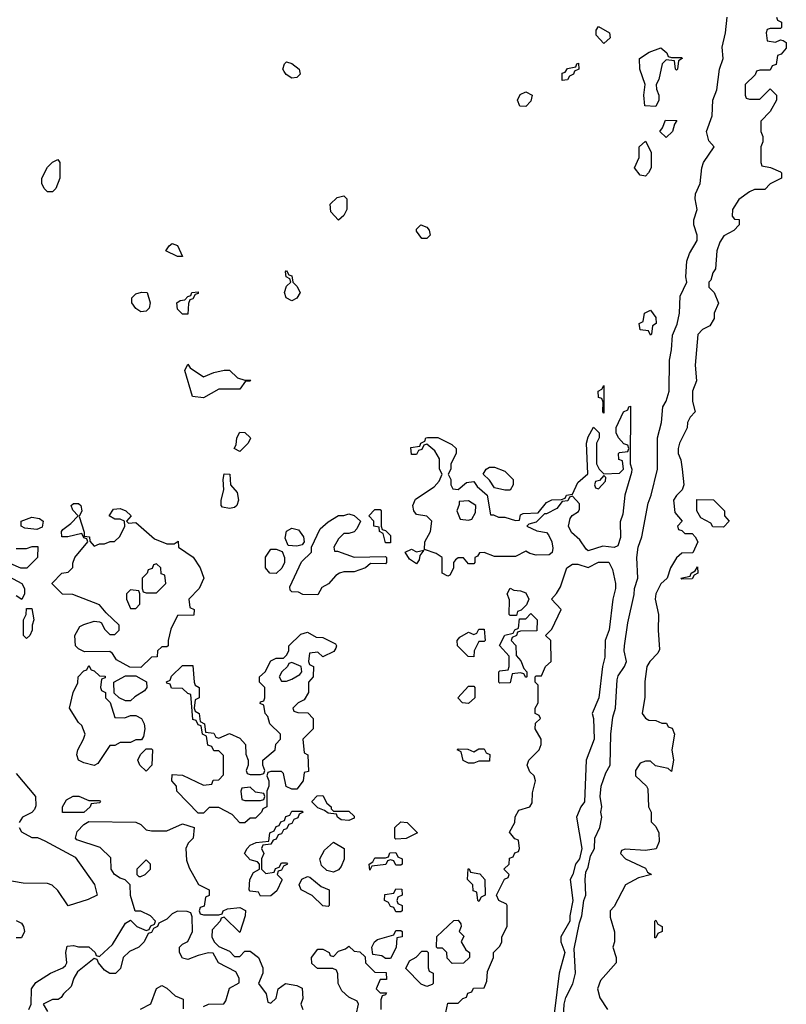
# Model space of a CAD drawing. Header units: inches. Extents: x 2701323 to 2964515, y 494916 to 722124.
# Tile 175 of 256: x 2753624 to 2756572, y 712130 to 715920. Entities that reach past the tile are written whole.
import ezdxf

# ---------------------------------------------------------------- set-up
doc = ezdxf.new("R2010")
doc.units = ezdxf.units.IN
doc.header["$MEASUREMENT"] = 0
doc.layers.add('C7751', color=7, linetype='Continuous')

msp = doc.modelspace()

# ---------------------------------------------------------------- linework, layer by layer
at = {"layer": 'C7751', "color": 2, "elevation": 14}
for points in [[(2755711.6, 712010), (2755717.6, 712130), (2755723.9, 712156.1), (2755751.1, 712208.9), (2755761.6, 712250), (2755756, 712344), (2755776.2, 712443.8), (2755786, 712470), (2755793.6, 712530), (2755801.6, 712550), (2755798, 712610), (2755801, 712639), (2755810, 712658), (2755818.4, 712701.6), (2755834.5, 712730), (2755836.2, 712770), (2755855.1, 712810), (2755862.7, 712850), (2755859.3, 712870), (2755862.7, 712890), (2755855.8, 712930), (2755859.7, 712970), (2755878.5, 713021.5), (2755895.1, 713050), (2755896.9, 713170), (2755904.9, 713235.1), (2755915.1, 713270), (2755921.1, 713378.9), (2755925.6, 713394.4), (2755949.6, 713430), (2755957.6, 713450), (2755948, 713490), (2755949.6, 713510), (2755962.2, 713597.8), (2755987.2, 713707.2), (2755987.6, 713730), (2756000.7, 713770), (2755996.8, 713850), (2756002, 713890), (2756016.4, 713930), (2756040.6, 714059.4), (2756052.6, 714090), (2756076.9, 714190), (2756076.9, 714310), (2756092.3, 714370), (2756097.6, 714430), (2756110, 714451.3), (2756121.6, 714490), (2756123, 714610), (2756130.9, 714649.1), (2756134.5, 714705.5), (2756152.3, 714747.7), (2756161.3, 714790), (2756163.8, 714856.2), (2756189.4, 714910), (2756186, 714930), (2756189.7, 714990.3), (2756200.3, 715019.7), (2756229.4, 715070), (2756229.4, 715090), (2756215.8, 715130), (2756215.8, 715150), (2756229.5, 715190), (2756221.3, 715230), (2756222.4, 715250), (2756240.7, 715290), (2756247.3, 715350), (2756254, 715370), (2756294, 715430), (2756274.3, 715454.3), (2756265.6, 715490), (2756287.3, 715550), (2756289.4, 715610), (2756304.5, 715650), (2756314.5, 715730), (2756329.5, 715770), (2756325.4, 715814.6), (2756338.4, 715870), (2756344.2, 715930)], [(2756534, 715930), (2756538, 715918), (2756554, 715910), (2756554, 715890), (2756550, 715886), (2756510, 715886), (2756498, 715882), (2756494, 715870), (2756498, 715838), (2756530, 715834), (2756550, 715842), (2756559.6, 715839.6), (2756571.6, 715831.6), (2756572, 715810), (2756552.7, 715787.3), (2756538, 715782), (2756532.7, 715747.3), (2756518, 715742), (2756510, 715726), (2756470, 715726), (2756458, 715722), (2756452.7, 715707.3), (2756414, 715670), (2756414, 715630), (2756418, 715618), (2756430, 715614), (2756470, 715614), (2756510, 715654), (2756534, 715630), (2756534, 715610), (2756510, 715566), (2756474, 715530), (2756474, 715490), (2756482, 715470), (2756482, 715450), (2756474, 715430), (2756474, 715370), (2756478, 715358), (2756511.6, 715351.6), (2756550, 715334), (2756554, 715330), (2756554, 715310), (2756510, 715288), (2756490, 715266), (2756450, 715266), (2756430, 715258), (2756390, 715228), (2756364.7, 715190), (2756363.6, 715163.6), (2756372.7, 715152.7), (2756391.3, 715151.3), (2756391.3, 715130), (2756370, 715108), (2756331.6, 715088.4), (2756316.9, 715063.1), (2756304.7, 715030), (2756299.6, 714960.4), (2756290, 714946), (2756282, 714918), (2756274, 714910), (2756274, 714890), (2756294, 714870), (2756311.6, 714828.4), (2756294, 714790), (2756294, 714770), (2756278, 714742), (2756250, 714728), (2756231.6, 714708.4), (2756221.6, 714590), (2756226, 714530), (2756210.8, 714490), (2756211, 714450), (2756222, 714410), (2756202, 714390), (2756192, 714370), (2756191.1, 714348.9), (2756161, 714290), (2756156, 714270), (2756156, 714250), (2756166, 714226), (2756172, 714190), (2756178, 714130), (2756172, 714110), (2756150, 714088.7), (2756138.8, 714070), (2756143.5, 714023.5), (2756172, 713990), (2756154, 713970), (2756158, 713958), (2756170, 713954), (2756182, 713942), (2756210, 713942), (2756222, 713930), (2756231.3, 713910), (2756212.7, 713867.3), (2756170, 713866), (2756150, 713848), (2756126, 713810), (2756114, 713770), (2756090, 713748), (2756070.8, 713710), (2756068, 713690), (2756080.7, 713630), (2756078.8, 713570), (2756084.7, 713495.3), (2756078, 713482), (2756046.8, 713450), (2756036, 713430), (2756028, 713372), (2756028.2, 713311.8), (2756018, 713250), (2756030, 713232), (2756043.6, 713223.6), (2756070, 713222), (2756092.7, 713212.7), (2756111.6, 713211.6), (2756118, 713198), (2756132.7, 713192.7), (2756142, 713170), (2756132, 713110), (2756138, 713070), (2756130, 713026), (2756118, 713038), (2756068.4, 713048.4), (2756050, 713066), (2756030, 713066), (2756010, 713058), (2755992, 713030), (2755992, 713010), (2756034, 712970), (2756039.6, 712959.6), (2756042, 712890), (2756052, 712870), (2756052.7, 712832.7), (2756070, 712814), (2756082, 712790), (2756083.6, 712756.4), (2756071.6, 712728.4), (2756030, 712722), (2755952.7, 712727.3), (2755938, 712722), (2755934, 712710), (2755954, 712690), (2756030, 712654), (2756038, 712638), (2756054, 712630), (2756003.6, 712616.4), (2755954, 712590), (2755910, 712506), (2755894, 712490), (2755894, 712466), (2755911.1, 712408.9), (2755911.3, 712370), (2755904.7, 712350), (2755918, 712310), (2755918, 712290), (2755858, 712222), (2755846, 712190), (2755854.8, 712154.8), (2755884.7, 712110)], [(2753610, 713884.7), (2753650, 713884.7), (2753672, 713892), (2753692.7, 713892.7), (2753692, 713850), (2753650.9, 713809.1), (2753628.4, 713808.4), (2753590, 713826)], [(2755262, 712098), (2755270, 712134), (2755310, 712134), (2755327.3, 712152.7), (2755342, 712158), (2755347.3, 712172.7), (2755362, 712178), (2755368.4, 712191.6), (2755410, 712194), (2755420.4, 712219.6), (2755423.1, 712256.9), (2755446, 712310), (2755446, 712330), (2755470, 712354), (2755478, 712370), (2755478, 712390), (2755498, 712430), (2755498, 712510), (2755495.3, 712515.3), (2755466, 712530), (2755458, 712550), (2755488.4, 712611.6), (2755502, 712618), (2755506, 712630), (2755486, 712650), (2755506, 712670), (2755507.3, 712692.7), (2755522, 712698), (2755527.3, 712712.7), (2755542, 712718), (2755546, 712730), (2755542, 712762), (2755527.3, 712767.3), (2755508, 712792), (2755528, 712830), (2755528.9, 712851.1), (2755543.1, 712876.9), (2755586, 712890), (2755594.6, 712905.4), (2755596.4, 712943.6), (2755608, 712990), (2755602, 713010), (2755585.2, 713025.2), (2755575.3, 713050), (2755582, 713070), (2755622, 713110), (2755628.7, 713130), (2755628.7, 713150), (2755606, 713190), (2755607.3, 713212.7), (2755626, 713230), (2755622, 713242), (2755606, 713250), (2755606, 713270), (2755618, 713290), (2755618, 713358), (2755606, 713370), (2755606, 713390), (2755610, 713394), (2755630, 713394), (2755646, 713430), (2755668, 713450), (2755666, 713530), (2755646, 713550), (2755670, 713574), (2755706, 713650), (2755668.7, 713690), (2755688.4, 713711.6), (2755703.1, 713736.9), (2755728, 713810), (2755750, 713824.7), (2755770, 713824.7), (2755810, 713812), (2755850, 713832), (2755890, 713832), (2755903.6, 713803.6), (2755914.8, 713750), (2755914.8, 713730), (2755904.7, 713690), (2755891, 713571), (2755874.8, 713530), (2755874.4, 713465.6), (2755864.7, 713430), (2755850.8, 713310), (2755824.7, 713250), (2755830.7, 713230.7), (2755833.4, 713150), (2755802.8, 713070), (2755796, 712910), (2755782, 712890), (2755764.7, 712850), (2755786, 712730), (2755776, 712690), (2755761, 712670), (2755751, 712630), (2755741, 712610), (2755751, 712530), (2755738.8, 712470), (2755738.8, 712450), (2755704.7, 712390), (2755704.7, 712370), (2755720.7, 712330), (2755698.8, 712250), (2755671, 712030)], [(2753565.4, 713785.4), (2753632, 713750), (2753642, 713730), (2753642, 713710), (2753631.6, 713688.4), (2753610, 713702)], [(2753610, 713018), (2753684.7, 712930), (2753685.4, 712894.6), (2753679.8, 712880.2), (2753670, 712868), (2753634, 712850), (2753622, 712830)], [(2753658, 712110), (2753668, 712130), (2753668.7, 712190), (2753685.6, 712214.4), (2753742, 712250), (2753789.4, 712270.6), (2753800.2, 712279.8), (2753805.2, 712290), (2753801.2, 712330), (2753806.6, 712353.4), (2753830, 712356), (2753850, 712351.3), (2753890, 712351.3), (2753914, 712330), (2753918, 712318), (2753930, 712314), (2753980.2, 712359.8), (2754030, 712442), (2754050, 712454), (2754074, 712430), (2754110, 712414), (2754122, 712418), (2754128, 712432), (2754142, 712438), (2754146, 712450), (2754126, 712470), (2754090, 712488), (2754068, 712488), (2754049.1, 712549.1), (2754048, 712590), (2754028.9, 712608.9), (2754010, 712615.3), (2753988.7, 712630), (2753975.3, 712650), (2753974, 712694), (2753933.6, 712733.6), (2753843.1, 712763.1), (2753838, 712770), (2753844.7, 712795.3), (2753870, 712822), (2753890, 712834), (2754070, 712831.3), (2754090, 712822), (2754110, 712802), (2754130, 712798), (2754190, 712798), (2754250, 712824.7), (2754294, 712810), (2754291.3, 712770), (2754272, 712750), (2754262, 712730), (2754265.4, 712685.4), (2754275.3, 712655.3), (2754311.6, 712591.6), (2754352, 712570), (2754351.6, 712548.4), (2754338, 712542), (2754332.7, 712507.3), (2754318, 712502), (2754314, 712490), (2754318, 712478), (2754330, 712474), (2754390, 712474), (2754402, 712478), (2754406, 712490), (2754423.1, 712496.9), (2754470, 712502), (2754491.6, 712491.6), (2754491.3, 712470), (2754470, 712406), (2754410, 712466), (2754398, 712462), (2754394, 712450), (2754363.6, 712416.4), (2754362, 712390), (2754372, 712370), (2754390, 712352), (2754430, 712334), (2754450, 712314), (2754470, 712314), (2754490, 712334), (2754510, 712334), (2754542, 712310), (2754558, 712270), (2754558, 712250), (2754542, 712210), (2754572, 712170), (2754578, 712138), (2754590, 712134), (2754610, 712154), (2754618, 712190), (2754646, 712210), (2754690, 712202), (2754710, 712192), (2754712.7, 712152.7), (2754704.7, 712130), (2754712, 712110)], [(2753622, 712810), (2753630, 712794), (2753670, 712772), (2753691.6, 712771.6), (2753719.6, 712759.6), (2753836.9, 712696.9), (2753910.7, 712590.7), (2753922, 712550), (2753886.4, 712533.6), (2753810, 712509), (2753770, 712568), (2753748.9, 712588.9), (2753730, 712595.3), (2753636.4, 712596.4), (2753570, 712608)], [(2754330, 712122), (2754349.1, 712130.9), (2754408, 712132), (2754416.4, 712143.6), (2754430, 712192), (2754467.3, 712212.7), (2754468, 712230), (2754454.6, 712254.6), (2754388.7, 712290), (2754367.3, 712327.3), (2754350, 712328), (2754310, 712318), (2754270, 712302), (2754250, 712308), (2754238, 712330), (2754238, 712350), (2754250, 712362), (2754270, 712372), (2754288.7, 712410), (2754287.3, 712467.3), (2754282, 712482), (2754267.3, 712487.3), (2754230, 712488), (2754210, 712478), (2754190, 712458), (2754158, 712442), (2754154, 712430), (2754138, 712422), (2754130, 712406), (2754118, 712402), (2754102, 712370), (2754082, 712350), (2754046.4, 712333.6), (2754022, 712310), (2754011.6, 712268.4), (2753991.6, 712248.4), (2753970, 712248), (2753950, 712262), (2753926, 712290), (2753922, 712302), (2753910, 712306), (2753845.4, 712254.6), (2753831.3, 712230), (2753822, 712198), (2753792, 712170), (2753783.6, 712156.4), (2753771.6, 712148.4), (2753750, 712148), (2753714, 712130), (2753730, 712102)], [(2753610, 712452), (2753630, 712442), (2753638, 712430), (2753642, 712410), (2753630, 712386), (2753610, 712386)], [(2754918, 712090), (2754926, 712130), (2754922, 712142), (2754890, 712158), (2754862, 712182), (2754848, 712210), (2754847.3, 712247.3), (2754842, 712262), (2754827.3, 712267.3), (2754768.4, 712268.4), (2754747.3, 712287.3), (2754746, 712310), (2754770, 712342), (2754790, 712342), (2754814, 712330), (2754818, 712318), (2754830, 712314), (2754850, 712334), (2754876.4, 712343.6), (2754890, 712354), (2754910, 712334), (2754931.6, 712331.6), (2754952.7, 712312.7), (2754954, 712290), (2754990, 712254), (2755032.7, 712252.7), (2755034, 712226), (2755010, 712226), (2754994, 712190), (2755010, 712174), (2755034, 712174), (2755030, 712166), (2755018, 712162), (2755012.7, 712147.3), (2755012, 712110)], [(2754088.4, 712111.6), (2754128.4, 712131.6), (2754149.1, 712190.9), (2754170, 712202), (2754190, 712192), (2754222, 712162), (2754252, 712150), (2754252.7, 712112.7)]]:
    msp.add_lwpolyline(points, dxfattribs=at)
for points in [[(2755870, 715828), (2755840.4, 715860.4), (2755840.4, 715879.6), (2755850, 715894), (2755892, 715870), (2755894, 715850)], [(2756130, 715774), (2756170, 715774), (2756172, 715770), (2756158, 715762), (2756154, 715730), (2756150, 715726), (2756146, 715730), (2756142, 715762), (2756110, 715766), (2756094, 715750), (2756082, 715690), (2756072, 715670), (2756072.7, 715652.7), (2756082, 715630), (2756082, 715610), (2756070, 715586), (2756028, 715588), (2756024, 715630), (2756028.7, 715670), (2756008.7, 715730), (2756008, 715770), (2756044.7, 715795.3), (2756090, 715812), (2756112.7, 715792.7), (2756118, 715778)], [(2754670, 715695.3), (2754648.9, 715708.9), (2754640.2, 715720.2), (2754635.3, 715730), (2754642, 715750), (2754650, 715758), (2754670, 715751.3), (2754698, 715730), (2754702, 715710), (2754690, 715698)], [(2755710, 715686), (2755710, 715714), (2755722, 715718), (2755730, 715732), (2755762, 715738), (2755766, 715750), (2755772.7, 715752.7), (2755774, 715730), (2755758, 715722), (2755754, 715710), (2755738, 715702), (2755730, 715688)], [(2755570, 715586), (2755547.3, 715587.3), (2755538, 715610), (2755548, 715632), (2755570, 715642), (2755594, 715630), (2755590, 715606)], [(2756110, 715466), (2756086, 715490), (2756096.4, 715503.6), (2756107.3, 715532.7), (2756151.6, 715531.6), (2756142, 715518), (2756134, 715490)], [(2756030, 715318), (2756010, 715322), (2755988.7, 715350), (2756006, 715390), (2756006, 715430), (2756030, 715452), (2756052, 715410), (2756052, 715350), (2756042, 715330)], [(2753730, 715258), (2753718, 715270), (2753708.7, 715290), (2753708, 715310), (2753730, 715352), (2753750, 715372), (2753770, 715382), (2753778, 715370), (2753778, 715310), (2753762, 715270), (2753750, 715258)], [(2754850, 715148), (2754820.4, 715180.4), (2754818, 715210), (2754844.7, 715235.3), (2754870, 715242), (2754882, 715230), (2754882, 715190), (2754870, 715166)], [(2755170, 715078), (2755150, 715106), (2755150, 715114), (2755166, 715130), (2755190, 715122), (2755198, 715110), (2755202, 715090), (2755190, 715078)], [(2754230, 715008), (2754186, 715030), (2754198, 715050), (2754210, 715058), (2754230, 715051.3), (2754250, 715008)], [(2754670, 714838), (2754648, 714850), (2754642, 714870), (2754650, 714894), (2754666, 714910), (2754662, 714922), (2754648, 714930), (2754646, 714950), (2754650, 714954), (2754658, 714938), (2754670, 714934), (2754674, 714910), (2754690, 714894), (2754702, 714870), (2754690, 714848)], [(2754090, 714795.3), (2754070, 714808.7), (2754055.3, 714830), (2754055.3, 714850), (2754070, 714864.7), (2754091.6, 714871.6), (2754114, 714870), (2754124.7, 714830), (2754122, 714810), (2754110, 714798)], [(2754250, 714786), (2754230, 714806), (2754228, 714830), (2754240.4, 714839.6), (2754258, 714842), (2754270, 714854), (2754282, 714858), (2754286, 714870), (2754310, 714872), (2754310, 714866), (2754298, 714862), (2754290, 714846), (2754278, 714842), (2754272.7, 714827.3), (2754270, 714786)], [(2756050, 714706), (2756042, 714722), (2756010, 714726), (2756006, 714750), (2756022, 714758), (2756026, 714790), (2756050, 714802), (2756070, 714774), (2756071.3, 714750), (2756058, 714742), (2756054, 714710)], [(2754330, 714544.7), (2754370, 714562), (2754410, 714571.3), (2754430, 714571.3), (2754461, 714541), (2754490, 714532), (2754512, 714532), (2754508, 714528), (2754492, 714528), (2754470, 714498), (2754390, 714498), (2754330, 714464), (2754288, 714470), (2754258, 714570), (2754270, 714594), (2754279.6, 714579.6)], [(2755870, 714406), (2755866, 714410), (2755867.3, 714447.3), (2755862, 714462), (2755850, 714466), (2755849, 714490), (2755862, 714498), (2755870, 714511.3)], [(2755910, 713888), (2755866.4, 713893.6), (2755810, 713875.3), (2755802, 713882), (2755778, 713918), (2755746.3, 713946.3), (2755734, 713970), (2755740.2, 713999.8), (2755748.9, 714011.1), (2755773.2, 714026.8), (2755776.4, 714036.4), (2755776.4, 714056.4), (2755750, 714086), (2755738, 714082), (2755731.6, 714068.4), (2755710, 714066), (2755690, 714038), (2755650, 714018), (2755642, 714018), (2755610, 713986), (2755582, 713978), (2755574, 713970), (2755612.7, 713952.7), (2755650, 713946), (2755657.1, 713937.1), (2755670.4, 713910.4), (2755673.7, 713886.3), (2755670.9, 713869.1), (2755659.8, 713860.2), (2755610, 713859.3), (2755585.2, 713865.2), (2755570, 713874), (2755530, 713853.2), (2755450, 713853.2), (2755410, 713868.7), (2755392, 713868), (2755384.7, 713855.3), (2755374, 713850), (2755374, 713830), (2755370, 713826), (2755350, 713826), (2755330, 713848), (2755310, 713848), (2755299.6, 713840.4), (2755292, 713830), (2755291.6, 713808.4), (2755278, 713782), (2755270, 713778), (2755248.7, 713790), (2755248, 713850), (2755224.7, 713864.7), (2755180.4, 713880.4), (2755182, 713910), (2755204, 713950), (2755208.7, 713990), (2755190, 714008.7), (2755150, 714015.3), (2755139, 714030), (2755135.3, 714050), (2755145.6, 714074.4), (2755218, 714122), (2755236.4, 714143.6), (2755248, 714170), (2755238, 714190), (2755238, 714230), (2755220.4, 714260.4), (2755190, 714286), (2755178, 714282), (2755170, 714266), (2755158, 714262), (2755150, 714246), (2755130, 714246), (2755127.3, 714272.7), (2755162, 714278), (2755166, 714290), (2755182, 714298), (2755186, 714310), (2755191.6, 714311.6), (2755231.6, 714311.6), (2755285.4, 714285.4), (2755302, 714270), (2755302, 714250), (2755282, 714210), (2755282, 714190), (2755272, 714170), (2755282, 714150), (2755282, 714130), (2755290, 714114), (2755310, 714112), (2755342, 714138), (2755370, 714142), (2755383.5, 714123.5), (2755422, 714090), (2755434, 714014), (2755446, 714014), (2755464.7, 714004.7), (2755490, 714004.7), (2755530, 713992), (2755546, 713994), (2755550, 714014), (2755560.4, 714019.6), (2755618, 714022), (2755650, 714062), (2755670, 714071.3), (2755707.3, 714072.7), (2755722, 714078), (2755726, 714090), (2755750, 714094), (2755770, 714138), (2755808.7, 714171.3), (2755804, 714290), (2755810, 714314), (2755830, 714352), (2755852, 714330), (2755852, 714310), (2755842, 714290), (2755842, 714210), (2755852, 714190), (2755870, 714172), (2755930, 714174), (2755946, 714190), (2755942, 714222), (2755927.3, 714227.3), (2755926, 714250), (2755930, 714254), (2755962, 714258), (2755966, 714270), (2755962, 714282), (2755947.3, 714287.3), (2755926, 714310), (2755918, 714330), (2755918, 714350), (2755946, 714410), (2755962, 714418), (2755966, 714430), (2755972.7, 714432.7), (2755971.3, 714210), (2755978, 714190), (2755976.9, 714176.9), (2755951.3, 714090), (2755943.6, 714016.4), (2755932.7, 713987.3), (2755933.7, 713926.3), (2755924.7, 713895.3)], [(2754470, 714258), (2754448, 714270), (2754456.4, 714283.6), (2754458, 714310), (2754470, 714332), (2754490, 714331.3), (2754510, 714312), (2754510.9, 714309.1), (2754502, 714290)], [(2755490, 714108.7), (2755450, 714118), (2755430, 714148), (2755406, 714170), (2755418, 714190), (2755430, 714198), (2755450, 714198), (2755490, 714182), (2755522, 714150), (2755522, 714130), (2755510, 714108.7)], [(2754430, 714038), (2754404, 714044), (2754398, 714050), (2754398, 714070), (2754408, 714110), (2754406, 714150), (2754410, 714172), (2754432, 714170), (2754434, 714130), (2754459.6, 714099.6), (2754464.7, 714070), (2754458, 714050), (2754450, 714042)], [(2755870, 714166), (2755854, 714146), (2755838, 714142), (2755834, 714130), (2755838, 714118), (2755850, 714114), (2755876.4, 714143.6), (2755878, 714158)], [(2753910, 713894), (2753930, 713902), (2753950, 713902), (2753971.3, 713911.3), (2753988.7, 713911.3), (2754008.9, 713931.1), (2754028, 713970), (2754026, 713990), (2754010, 713998), (2753990, 713998), (2753968, 714010), (2753984, 714036), (2754010, 714038), (2754032, 714030), (2754052, 714010), (2754034, 713990), (2754042, 713982), (2754070, 713984.7), (2754142, 713922), (2754190, 713902), (2754218, 713902), (2754232.7, 713912.7), (2754234, 713890), (2754291.1, 713851.1), (2754318, 713810), (2754332, 713770), (2754314, 713730), (2754274, 713690), (2754278, 713658), (2754294, 713650), (2754292.7, 713627.3), (2754230, 713626), (2754205.4, 713574.6), (2754194, 713530), (2754194, 713510), (2754190, 713506), (2754170, 713506), (2754154, 713490), (2754152.7, 713467.3), (2754130, 713466), (2754090, 713426), (2754047.3, 713427.3), (2753996.4, 713456.4), (2753980.4, 713480.4), (2753970, 713488), (2753872.7, 713487.3), (2753850, 713498), (2753838, 713510), (2753835.3, 713550), (2753855.3, 713584.7), (2753870, 713592), (2753910, 713604.7), (2753930, 713602), (2753938, 713598), (2753950, 713574), (2753970, 713554), (2753990, 713554), (2754006, 713570), (2754006, 713590), (2753956.4, 713636.4), (2753930, 713668), (2753827.3, 713707.3), (2753788.4, 713708.4), (2753748.4, 713748.4), (2753748.4, 713751.6), (2753786, 713790), (2753810, 713794), (2753828, 713812), (2753828, 713828), (2753835.3, 713850), (2753886, 713910), (2753882, 713922), (2753870, 713926), (2753862, 713942), (2753809, 713929), (2753786, 713930), (2753784, 713950), (2753790, 713958), (2753819.6, 713980.4), (2753848, 714010), (2753828.4, 714031.6), (2753822, 714050), (2753830, 714058), (2753850, 714058), (2753858, 714050), (2753862, 714030), (2753852, 714008), (2753872, 713948), (2753872, 713932), (2753892, 713930), (2753892.7, 713912.7)], [(2755350, 714068), (2755314, 714066), (2755314, 714054), (2755304.7, 714030), (2755318, 713998), (2755350, 713994), (2755362, 713998), (2755376.4, 714023.6), (2755378, 714050)], [(2756330, 713966), (2756290, 713968), (2756282, 713982), (2756243.1, 714003.1), (2756228, 714030), (2756227.3, 714072.7), (2756291.6, 714071.6), (2756334, 714030), (2756334, 714010), (2756352, 713990)], [(2753690, 713958), (2753642.7, 713962.7), (2753628.7, 713970), (2753629, 713990), (2753670, 714004.7), (2753699.6, 713999.6), (2753714, 713990), (2753710, 713966)], [(2754834, 713874), (2754846, 713874), (2754910, 713851.3), (2755030, 713854), (2755034, 713850), (2755034, 713830), (2755030, 713826), (2754972.7, 713827.3), (2754954, 713810), (2754910, 713795.3), (2754870, 713795.3), (2754854, 713790), (2754839.6, 713780.4), (2754811.1, 713748.9), (2754785.4, 713734.6), (2754770, 713706), (2754712.7, 713707.3), (2754696.4, 713716.4), (2754670, 713718), (2754664, 713724), (2754663.1, 713736.9), (2754707.3, 713832.7), (2754746, 713870), (2754746, 713890), (2754779.6, 713960.4), (2754810, 713987.3), (2754850, 714011.3), (2754870, 714011.3), (2754890, 714018), (2754910, 714012), (2754934, 713990), (2754919.8, 713960.2), (2754910, 713948.7), (2754890, 713942), (2754870, 713942), (2754850, 713922), (2754832, 713890)], [(2755030, 713906), (2755022, 713942), (2755008, 713950), (2755006, 713966), (2754986, 713970), (2754986, 713990), (2754966, 714010), (2754990, 714034), (2755010, 714034), (2755014, 714030), (2755014, 713970), (2755018, 713958), (2755030, 713954), (2755050, 713934), (2755050, 713906)], [(2754690, 713893.2), (2754656.4, 713896.4), (2754644, 713924), (2754649.1, 713950.9), (2754670, 713962.8), (2754696.1, 713956.1), (2754714.8, 713930), (2754718, 713910), (2754710, 713898)], [(2754610, 713788), (2754586, 713790), (2754568.7, 713810), (2754568.4, 713851.6), (2754590, 713882), (2754610, 713882), (2754632.7, 713872.7), (2754642, 713850), (2754642, 713830), (2754631.3, 713808.7)], [(2755150, 713872), (2755178, 713878), (2755162, 713858), (2755159.6, 713840.4), (2755150, 713826), (2755123.1, 713843.1), (2755106, 713870), (2755130, 713882)], [(2754150, 713826), (2754138, 713822), (2754132.7, 713807.3), (2754118, 713802), (2754114, 713790), (2754094, 713770), (2754094, 713730), (2754098, 713718), (2754110, 713714), (2754150, 713714), (2754186, 713750), (2754182, 713782), (2754167.3, 713787.3), (2754166, 713810)], [(2756170, 713766), (2756166, 713770), (2756202, 713778), (2756206, 713790), (2756222, 713798), (2756230, 713814), (2756232, 713790), (2756218, 713782), (2756210, 713768)], [(2754050, 713726), (2754034, 713710), (2754034, 713690), (2754050, 713654), (2754070, 713654), (2754086, 713670), (2754086, 713710), (2754082, 713722)], [(2755510, 713626), (2755506, 713630), (2755507.3, 713687.3), (2755498, 713710), (2755510, 713732), (2755523.6, 713723.6), (2755550, 713722), (2755570, 713714), (2755582, 713690), (2755572.7, 713667.3), (2755552.7, 713647.3), (2755538, 713642), (2755534, 713626), (2755530, 713626)], [(2753650, 713538), (2753638, 713550), (2753638, 713610), (2753648.7, 713630), (2753650, 713654), (2753670, 713654), (2753678, 713610), (2753671.3, 713590), (2753671.3, 713570), (2753662, 713550)], [(2755570, 713388), (2755562, 713402), (2755550, 713406), (2755518, 713402), (2755510, 713368), (2755470, 713366), (2755466, 713370), (2755466, 713410), (2755470, 713414), (2755502, 713418), (2755506, 713430), (2755506, 713470), (2755468.4, 713511.6), (2755488.9, 713551.1), (2755522, 713558), (2755528, 713572), (2755542, 713578), (2755546, 713614), (2755570, 713614), (2755590, 713634), (2755614, 713610), (2755612.7, 713567.3), (2755550, 713566), (2755538, 713562), (2755534, 713550), (2755518, 713542), (2755514, 713530), (2755531.6, 713511.6), (2755532.7, 713472.7), (2755551.6, 713451.6), (2755562, 713422), (2755574, 713410), (2755574, 713390)], [(2754790, 713468), (2754770, 713486), (2754738, 713482), (2754734, 713450), (2754738, 713438), (2754754, 713430), (2754752, 713390), (2754734, 713370), (2754734, 713330), (2754718, 713302), (2754694, 713290), (2754674, 713270), (2754678, 713258), (2754692.7, 713252.7), (2754731.6, 713251.6), (2754752, 713230), (2754752, 713190), (2754712, 713150), (2754718, 713098), (2754732, 713090), (2754734, 713026), (2754718, 713022), (2754714, 712990), (2754690, 712958), (2754670, 712958), (2754648.9, 712968.9), (2754638, 713018), (2754630, 713026), (2754590, 713026), (2754578, 713022), (2754574, 713010), (2754582, 712990), (2754582, 712970), (2754574, 712950), (2754574, 712890), (2754558, 712882), (2754554, 712870), (2754530, 712846), (2754510, 712846), (2754490, 712828), (2754470, 712828), (2754440.4, 712860.4), (2754390, 712888), (2754352.7, 712887.3), (2754330, 712866), (2754310, 712866), (2754228, 712950), (2754226, 712970), (2754208, 712990), (2754210, 713014), (2754250, 713012), (2754330, 712974), (2754362, 712978), (2754367.3, 712992.7), (2754390, 712994), (2754407.3, 713012.7), (2754407.3, 713087.3), (2754390, 713106), (2754370, 713106), (2754362, 713122), (2754347.3, 713127.3), (2754342, 713162), (2754326, 713170), (2754322, 713202), (2754310, 713206), (2754302, 713222), (2754290, 713226), (2754282, 713322), (2754270, 713326), (2754250, 713346), (2754207.3, 713347.3), (2754202, 713362), (2754190, 713366), (2754188.4, 713371.6), (2754202, 713378), (2754207.3, 713392.7), (2754250, 713434), (2754290, 713434), (2754294, 713370), (2754298, 713358), (2754314, 713350), (2754314, 713310), (2754298, 713302), (2754294, 713270), (2754298, 713258), (2754314, 713250), (2754318, 713218), (2754334, 713210), (2754338, 713178), (2754370, 713174), (2754378, 713158), (2754390, 713154), (2754430, 713172), (2754470, 713154), (2754492, 713130), (2754492.7, 713092.7), (2754502, 713070), (2754502, 713050), (2754494, 713030), (2754498, 713018), (2754510, 713014), (2754550, 713014), (2754562, 713018), (2754566, 713030), (2754558, 713050), (2754558, 713070), (2754606, 713110), (2754608.4, 713131.6), (2754626, 713150), (2754626, 713170), (2754586, 713210), (2754578, 713238), (2754568, 713250), (2754562, 713282), (2754548.4, 713288.4), (2754550, 713294), (2754562, 713298), (2754566, 713310), (2754566, 713350), (2754546, 713370), (2754546, 713390), (2754568, 713410), (2754590, 713452), (2754610, 713462), (2754638, 713462), (2754650, 713474), (2754658, 713490), (2754658, 713510), (2754704.7, 713555.3), (2754730, 713562), (2754763.6, 713543.6), (2754790, 713542), (2754838, 713518), (2754842, 713510), (2754839.6, 713500.4), (2754831.6, 713488.4)], [(2755370, 713468), (2755348.9, 713468.9), (2755308, 713510), (2755306, 713530), (2755316.4, 713543.6), (2755350, 713562), (2755370, 713554), (2755382, 713558), (2755390, 713574), (2755410, 713574), (2755414, 713530), (2755410, 713526), (2755390, 713526), (2755372, 713490)], [(2754027.3, 713232.7), (2754050, 713242), (2754070, 713242), (2754092, 713230), (2754102, 713210), (2754104.7, 713190), (2754099.6, 713160.4), (2754092, 713148), (2754070, 713148), (2754050, 713138), (2754010, 713138), (2753990, 713126), (2753970, 713126), (2753923.6, 713056.4), (2753910, 713048.7), (2753870, 713059), (2753849, 713070), (2753842.7, 713090), (2753846.6, 713110), (2753869.2, 713150), (2753875.3, 713170), (2753862.7, 713202.7), (2753850, 713215.3), (2753815.3, 713270), (2753829.2, 713330.8), (2753847.3, 713367.3), (2753848, 713390), (2753870, 713414), (2753882, 713418), (2753890, 713434), (2753898, 713418), (2753910, 713414), (2753930, 713394), (2753952.7, 713392.7), (2753952.7, 713387.3), (2753938, 713382), (2753934, 713350), (2753938, 713338), (2753954, 713330), (2753954, 713310), (2753972, 713292), (2753990, 713234)], [(2754670, 713446), (2754658, 713442), (2754654, 713430), (2754632, 713410), (2754622, 713390), (2754630, 713374), (2754650, 713374), (2754670, 713382), (2754700.4, 713399.6), (2754708, 713410), (2754706, 713430)], [(2754030, 713298), (2754006, 713310), (2753987.3, 713327.3), (2753986, 713370), (2754030, 713394), (2754070, 713394), (2754111.1, 713371.1), (2754112, 713350), (2754103.6, 713336.4), (2754066.4, 713313.6), (2754050, 713298)], [(2755350, 713288), (2755326, 713290), (2755308.7, 713310), (2755350, 713354), (2755370, 713354), (2755374, 713350), (2755374, 713310)], [(2754110, 713028), (2754086, 713050), (2754078, 713070), (2754088.7, 713091.3), (2754110, 713114), (2754130, 713114), (2754134, 713110), (2754132, 713050)], [(2755350, 713058), (2755328.7, 713068.7), (2755322, 713102), (2755306, 713110), (2755310, 713114), (2755347.3, 713112.7), (2755370, 713102), (2755390, 713114), (2755410, 713114), (2755418, 713098), (2755431.6, 713091.6), (2755430, 713066), (2755390, 713066), (2755370, 713058)], [(2754510, 712966), (2754478, 712962), (2754474, 712950), (2754478, 712918), (2754490, 712914), (2754550, 712914), (2754562, 712918), (2754566, 712930), (2754562, 712942), (2754530, 712946)], [(2753890, 712914), (2753930, 712914), (2753934, 712910), (2753930, 712906), (2753898, 712902), (2753894, 712890), (2753870, 712868), (2753788.4, 712868.4), (2753788, 712890), (2753803.1, 712916.9), (2753829.1, 712930.9), (2753851, 712931)], [(2754830, 712874), (2754890, 712874), (2754910, 712854), (2754910, 712846), (2754890, 712838), (2754860.4, 712840.4), (2754846, 712850), (2754842, 712862), (2754810, 712866), (2754796.4, 712876.4), (2754770, 712886), (2754748, 712908), (2754748.4, 712911.6), (2754767.3, 712932.7), (2754790, 712934), (2754804.7, 712904.7), (2754822, 712890), (2754822, 712882)], [(2754570, 712634), (2754602, 712638), (2754607.3, 712652.7), (2754622, 712658), (2754630, 712674), (2754650, 712674), (2754654, 712670), (2754638, 712662), (2754630, 712646), (2754618, 712642), (2754614, 712630), (2754631.6, 712611.6), (2754631.6, 712608.4), (2754612.7, 712567.3), (2754590, 712548), (2754550, 712546), (2754542, 712562), (2754510, 712566), (2754506, 712570), (2754508, 712610), (2754523.1, 712636.9), (2754546, 712650), (2754546, 712670), (2754538, 712678), (2754510, 712686), (2754488, 712710), (2754498, 712730), (2754510, 712742), (2754532.7, 712752.7), (2754582, 712758), (2754586, 712790), (2754602, 712798), (2754610, 712814), (2754622, 712818), (2754627.3, 712832.7), (2754642, 712838), (2754647.3, 712852.7), (2754662, 712858), (2754670, 712874), (2754710, 712874), (2754714, 712870), (2754698, 712862), (2754692.7, 712847.3), (2754678, 712842), (2754670, 712826), (2754658, 712822), (2754650, 712806), (2754638, 712802), (2754630, 712786), (2754618, 712782), (2754610, 712766), (2754598, 712762), (2754590, 712746), (2754558, 712742), (2754554, 712730), (2754562, 712710), (2754554, 712690), (2754554, 712650)], [(2755070, 712766), (2755066, 712770), (2755066, 712810), (2755090, 712832), (2755114, 712830), (2755154, 712790), (2755110, 712768)], [(2754830, 712638), (2754804.7, 712644.7), (2754784, 712664), (2754778, 712690), (2754796.4, 712723.6), (2754830, 712754), (2754872, 712730), (2754871.1, 712688.9), (2754859.8, 712660.2), (2754850, 712648)], [(2755070, 712666), (2755062, 712682), (2755050, 712686), (2755038, 712682), (2755031.6, 712668.4), (2754978, 712662), (2754970, 712646), (2754968, 712670), (2754982, 712678), (2754990, 712694), (2755030, 712694), (2755042, 712698), (2755047.3, 712712.7), (2755070, 712714), (2755078, 712698), (2755094, 712690), (2755094, 712670), (2755090, 712666)], [(2754110, 712686), (2754074, 712650), (2754074, 712630), (2754082, 712622), (2754090, 712622), (2754106, 712630), (2754126, 712650), (2754126, 712670)], [(2755390, 712526), (2755386, 712530), (2755382, 712562), (2755367.3, 712567.3), (2755366, 712590), (2755346, 712610), (2755348, 712652), (2755352, 712652), (2755358, 712638), (2755392.7, 712632.7), (2755412, 712610), (2755414, 712550), (2755398, 712542)], [(2754810, 712506), (2754790, 712508.7), (2754748.9, 712548.9), (2754706, 712570), (2754698, 712590), (2754708.7, 712611.3), (2754730, 712622), (2754739.6, 712619.6), (2754783.6, 712583.6), (2754814, 712570), (2754814, 712510)], [(2755070, 712486), (2755062, 712502), (2755050, 712506), (2755042, 712522), (2755026, 712530), (2755027.3, 712552.7), (2755062, 712558), (2755070, 712574), (2755092.7, 712572.7), (2755094, 712550), (2755078, 712542), (2755074, 712530), (2755078, 712518), (2755094, 712510), (2755094, 712490), (2755090, 712486)], [(2755287.3, 712287.3), (2755267.3, 712307.3), (2755266, 712330), (2755250, 712346), (2755230, 712346), (2755226, 712350), (2755228.4, 712391.6), (2755292.7, 712452.7), (2755310, 712454), (2755319.6, 712439.6), (2755322, 712430), (2755314, 712410), (2755332, 712392), (2755322, 712370), (2755339.6, 712339.6), (2755354, 712330), (2755354, 712310), (2755330, 712288)], [(2756066, 712386), (2756066, 712450), (2756070, 712454), (2756078, 712438), (2756094, 712430), (2756094, 712410), (2756078, 712402), (2756070, 712386)], [(2755030, 712306), (2755016.4, 712316.4), (2754982, 712322), (2754978, 712350), (2754988, 712370), (2755000.2, 712379.8), (2755062, 712398), (2755070, 712414), (2755090, 712414), (2755094, 712410), (2755094, 712390), (2755074, 712386), (2755071.6, 712348.4), (2755050, 712306)], [(2755190, 712198), (2755167.3, 712207.3), (2755108.4, 712268.4), (2755123.1, 712296.9), (2755148.4, 712311.6), (2755170, 712334), (2755190, 712334), (2755194, 712330), (2755194, 712270), (2755198, 712258), (2755214, 712250), (2755214, 712210), (2755210, 712206)]]:
    msp.add_lwpolyline(points, close=True, dxfattribs=at)

doc.saveas('drawing.dxf')
